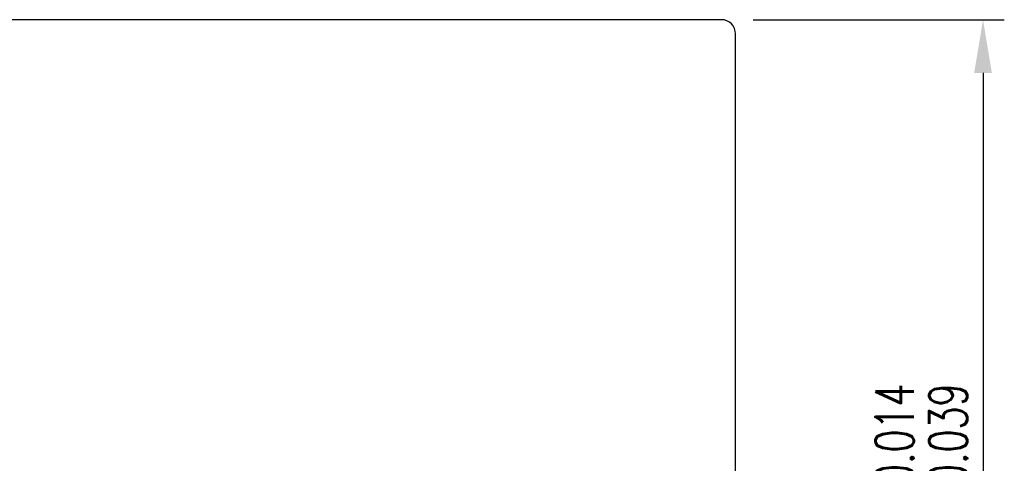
# Model space of a CAD drawing. Header units: inches. Extents: x -10 to 617, y 133 to 447.
# Tile 47 of 47: x 479 to 617, y 287 to 349. Entities that reach past the tile are written whole.
import ezdxf

# ---------------------------------------------------------------- set-up
doc = ezdxf.new("R2010")
doc.units = ezdxf.units.IN
doc.layers.add('DIM', color=4, linetype='Continuous')
doc.layers.add('OUT', color=3, linetype='Continuous')
doc.styles.add('DIM-7', font='SIMPLEX.shx', dxfattribs={"width": 0.7, "bigfont": 'chineset.shx'})
doc.dimstyles.new('CNS', dxfattribs={"dimtxt": 3.5, "dimasz": 2.5, "dimexe": 1, "dimexo": 1.5, "dimgap": 0.09, "dimtad": 0, "dimdsep": 46, "dimtxsty": 'DIM-7', "dimcen": 0.09, "dimclrd": 1, "dimclre": 1, "dimclrt": 4, "dimadec": 0, "dimazin": 0, "dimtfac": 1, "dimtix": 1, "dimtmove": 2, "dimatfit": 3, "dimfxl": 1, "dimtvp": 0.971429, "dimtolj": 1, "dimarcsym": 0})

# ---------------------------------------------------------------- blocks, each defined once
blk = doc.blocks.new('*D6')
at = {"layer": 'Defpoints', "color": 0, "transparency": 16777216}
for p in [(577.53, 349.17), (577.53, 206.17), (614.43, 206.17)]:
    blk.add_point(p, dxfattribs=at)
at = {"layer": 'DIM', "color": 0, "lineweight": -2, "transparency": 16777216}
for p, q in [((582.03, 349.17), (617.43, 349.17)), ((614.43, 341.67), (614.43, 213.67)), ((582.03, 206.17), (617.43, 206.17))]:
    blk.add_line(p, q, dxfattribs=at)
at = {"layer": 'DIM', "color": 0, "transparency": 16777216}
for points in [[(613.18, 341.67), (615.68, 341.67), (614.43, 349.17)], [(613.18, 213.67), (615.68, 213.67), (614.43, 206.17)]]:
    blk.add_solid(points, dxfattribs=at)
at = {"layer": 'DIM', "color": 0, "transparency": 16777216, "insert": (605.73, 277.67), "char_height": 9, "attachment_point": 5, "rotation": 90, "style": 'DIM-7'}
blk.add_mtext('\\A1;%%C143{\\H5.4;\\S-0.014^ -0.039;}', dxfattribs=at)

msp = doc.modelspace()

# ---------------------------------------------------------------- linework, layer by layer
at = {"layer": 'OUT', "color": 0}
for p, q in [((577.53, 349.172), (367.53, 349.172)), ((579.53, 208.172), (579.53, 347.172))]:
    msp.add_line(p, q, dxfattribs=at)
msp.add_arc((577.53, 347.172), 2, 0, 90, dxfattribs=at)

# ---------------------------------------------------------------- dimensions: what is measured, and where the dimension line sits
at = {"layer": 'DIM', "color": 0}
dim = msp.add_linear_dim(base=(614.43, 206.172), p1=(577.53, 349.172), p2=(577.53, 206.172), angle=90, text='%%C<>', dimstyle='CNS', override={"dimscale": 3, "dimtxt": 3, "dimgap": 0.8, "dimtad": 1, "dimclrd": 0, "dimclre": 0, "dimclrt": 0, "dimadec": 3, "dimazin": 2, "dimtol": 1, "dimtp": -0.014, "dimtm": 0.039, "dimtfac": 0.6, "dimtdec": 3, "dimtmove": 1}, dxfattribs=at)
dim.commit()
dim.dimension.update_dxf_attribs({"geometry": '*D6', "text_midpoint": (605.73, 277.672)})

doc.saveas('drawing.dxf')
